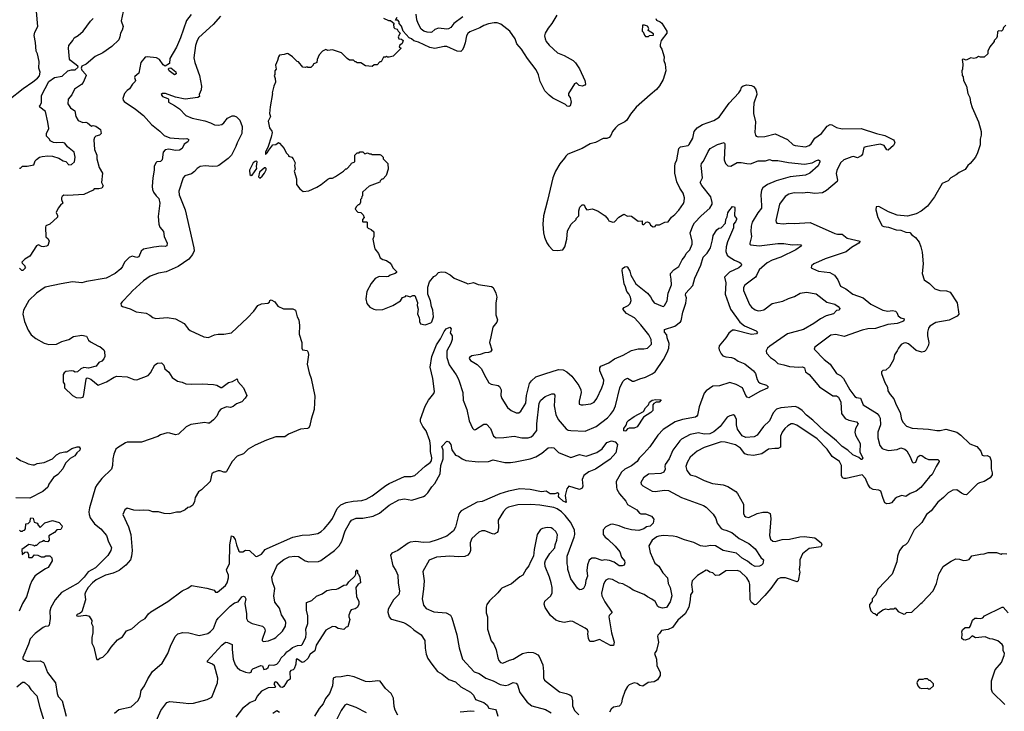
# Model space of a CAD drawing. Extents: x 1863118 to 1989590, y 394482 to 532474.
# Tile 35 of 215: x 1882567 to 1892978, y 453576 to 460887. Entities that reach past the tile are written whole.
import ezdxf

# ---------------------------------------------------------------- set-up
doc = ezdxf.new("R2010")
doc.units = 0

msp = doc.modelspace()

# ---------------------------------------------------------------- linework, layer by layer
at = {"layer": '0CON20XD'}
for points in [[(1882452, 460038), (1882605, 460161), (1882705, 460229), (1882755, 460268), (1882775, 460294), (1882783, 460333), (1882769, 460375), (1882772, 460445), (1882755, 460525), (1882742, 460555), (1882734, 460645), (1882721, 460719), (1882728, 460755), (1882757, 460815), (1882744, 460975)], [(1882565, 459318), (1882575, 459318), (1882595, 459338), (1882645, 459338), (1882715, 459354), (1882732, 459395), (1882745, 459408), (1882775, 459432), (1882805, 459442), (1882865, 459449), (1882915, 459443), (1882982, 459422), (1883025, 459394), (1883056, 459386), (1883085, 459353), (1883115, 459357), (1883145, 459384), (1883153, 459435), (1883144, 459485), (1883074, 459544), (1883045, 459580), (1883015, 459590), (1882955, 459584), (1882925, 459588), (1882890, 459605), (1882881, 459625), (1882849, 459655), (1882849, 459685), (1882874, 459736), (1882866, 459805), (1882840, 459915), (1882781, 459961), (1882778, 459975), (1882785, 459980), (1882798, 460012), (1882798, 460085), (1882875, 460233), (1882935, 460275), (1883015, 460289), (1883075, 460345), (1883115, 460356), (1883155, 460357), (1883184, 460385), (1883183, 460395), (1883105, 460454), (1883095, 460471), (1883084, 460586), (1883087, 460613), (1883129, 460665), (1883142, 460695), (1883185, 460718), (1883238, 460765), (1883315, 460872), (1883345, 460900)], [(1884379, 460941), (1884331, 460879), (1884268, 460695), (1884226, 460595), (1884156, 460475), (1884150, 460425), (1884105, 460396), (1884085, 460411), (1884046, 460466), (1884015, 460485), (1883915, 460495), (1883895, 460490), (1883849, 460435), (1883825, 460321), (1883783, 460285), (1883780, 460275), (1883792, 460245), (1883788, 460235), (1883760, 460205), (1883729, 460155), (1883702, 460138), (1883674, 460105), (1883657, 460055), (1883660, 460035), (1883671, 460021), (1883792, 459942), (1883876, 459875), (1883959, 459779), (1884049, 459709), (1884095, 459663), (1884155, 459639), (1884295, 459628), (1884335, 459630), (1884349, 459625), (1884354, 459615), (1884346, 459595), (1884305, 459571), (1884286, 459524), (1884255, 459506), (1884215, 459503), (1884145, 459519), (1884105, 459510), (1884084, 459485), (1884074, 459405), (1884055, 459389), (1884016, 459384), (1884005, 459372), (1883988, 459335), (1883989, 459295), (1883974, 459216), (1883968, 459125), (1883971, 459091), (1883982, 459062), (1884011, 459025), (1884039, 458995), (1884048, 458948), (1884032, 458805), (1884039, 458725), (1884049, 458695), (1884089, 458649), (1884096, 458596), (1884126, 458525), (1884122, 458495), (1884105, 458489), (1884065, 458491), (1883985, 458482), (1883875, 458460), (1883852, 458438), (1883825, 458381), (1883805, 458372), (1883755, 458386), (1883725, 458374), (1883675, 458325), (1883655, 458277), (1883635, 458254), (1883575, 458204), (1883482, 458155), (1883275, 458119), (1883225, 458104), (1883125, 458115), (1883005, 458095), (1882835, 458058), (1882743, 457997), (1882663, 457917), (1882608, 457815), (1882600, 457775), (1882618, 457695), (1882656, 457606), (1882689, 457555), (1882736, 457515), (1882825, 457466), (1882875, 457452), (1882955, 457458), (1883013, 457485), (1883085, 457505), (1883135, 457538), (1883225, 457550), (1883275, 457542), (1883295, 457500), (1883315, 457480), (1883400, 457435), (1883415, 457432), (1883456, 457396), (1883465, 457380), (1883466, 457325), (1883458, 457302), (1883435, 457278), (1883405, 457262)], [(1883662, 460975), (1883640, 460875), (1883660, 460815), (1883650, 460775), (1883634, 460746), (1883627, 460705), (1883614, 460675), (1883541, 460605), (1883447, 460535), (1883365, 460497), (1883268, 460415), (1883224, 460396), (1883217, 460375), (1883223, 460353), (1883265, 460309), (1883270, 460295), (1883238, 460222), (1883219, 460201), (1883146, 460154), (1883119, 460091), (1883080, 460045), (1883077, 459997), (1883104, 459955), (1883149, 459925), (1883159, 459865), (1883185, 459822), (1883235, 459801), (1883265, 459803), (1883285, 459797), (1883325, 459760), (1883345, 459769), (1883372, 459762), (1883421, 459725), (1883427, 459685), (1883422, 459675), (1883410, 459665), (1883373, 459657), (1883359, 459641), (1883350, 459615), (1883359, 459515), (1883384, 459455), (1883384, 459415), (1883406, 459325), (1883444, 459265), (1883433, 459165), (1883448, 459132), (1883434, 459106), (1883405, 459097), (1883355, 459097), (1883344, 459086), (1883245, 459040), (1883075, 459028), (1883035, 459032), (1883015, 459018), (1883010, 459005), (1883010, 458985), (1883022, 458948), (1883000, 458925)], [(1884689, 460925), (1884614, 460835), (1884462, 460698), (1884442, 460665), (1884427, 460615), (1884408, 460485), (1884419, 460435), (1884468, 460295), (1884489, 460185), (1884486, 460144), (1884463, 460095), (1884467, 460075), (1884450, 460065), (1884315, 460047), (1884215, 460069), (1884108, 460105), (1884076, 460106), (1884062, 460095), (1884077, 460075), (1884134, 460054), (1884142, 460045), (1884140, 460015), (1884205, 459981), (1884256, 459946), (1884325, 459874), (1884392, 459845), (1884525, 459816), (1884585, 459797), (1884625, 459776), (1884665, 459771), (1884705, 459778), (1884726, 459795), (1884765, 459847), (1884815, 459872), (1884835, 459871), (1884861, 459861), (1884896, 459825), (1884919, 459759), (1884915, 459685), (1884866, 459585), (1884854, 459545), (1884805, 459455), (1884771, 459419), (1884674, 459345), (1884655, 459338), (1884605, 459334), (1884529, 459341), (1884475, 459334), (1884445, 459315), (1884415, 459281), (1884383, 459257), (1884313, 459235), (1884297, 459215), (1884248, 459075), (1884253, 459035), (1884317, 458877), (1884409, 458475), (1884410, 458445), (1884395, 458406), (1884354, 458356), (1884243, 458277), (1884115, 458220), (1884035, 458208), (1883945, 458176), (1883876, 458125), (1883759, 458021), (1883733, 457987), (1883649, 457905), (1883637, 457885), (1883640, 457865), (1883655, 457854), (1883735, 457831), (1883800, 457800), (1883904, 457784), (1883943, 457763), (1883975, 457737), (1884005, 457729), (1884125, 457738), (1884215, 457726), (1884306, 457676), (1884349, 457619), (1884371, 457601), (1884515, 457534), (1884564, 457526), (1884625, 457556), (1884665, 457564), (1884725, 457564), (1884805, 457578), (1884974, 457736), (1885043, 457807), (1885086, 457864), (1885125, 457883), (1885191, 457889), (1885209, 457901), (1885213, 457917), (1885225, 457927), (1885263, 457903), (1885295, 457860), (1885355, 457831), (1885455, 457830), (1885482, 457815), (1885502, 457745), (1885518, 457715), (1885526, 457654), (1885521, 457561), (1885549, 457475), (1885550, 457415), (1885557, 457397), (1885605, 457388), (1885618, 457368), (1885621, 457345), (1885606, 457246), (1885626, 457155), (1885650, 457095), (1885687, 456907), (1885681, 456765), (1885649, 456665), (1885635, 456598), (1885625, 456573), (1885610, 456565), (1885535, 456559), (1885408, 456505), (1885372, 456478), (1885274, 456476), (1885178, 456442), (1885055, 456390), (1884982, 456345), (1884935, 456298), (1884865, 456272), (1884815, 456218), (1884755, 456110), (1884745, 456103), (1884725, 456103), (1884685, 456117), (1884665, 456117), (1884615, 456100), (1884600, 456085), (1884580, 456005), (1884488, 455915), (1884458, 455895), (1884422, 455835), (1884417, 455795), (1884396, 455754), (1884367, 455733), (1884345, 455730), (1884316, 455704), (1884265, 455682), (1884225, 455682), (1884155, 455663), (1884095, 455668), (1884033, 455683), (1883975, 455683), (1883935, 455697), (1883875, 455703), (1883835, 455697), (1883775, 455703), (1883705, 455722), (1883678, 455705), (1883658, 455655), (1883717, 455527), (1883743, 455445), (1883756, 455275), (1883750, 455215), (1883737, 455175), (1883690, 455120), (1883617, 455063), (1883555, 455036), (1883475, 455016), (1883375, 454967), (1883335, 454933), (1883290, 454885), (1883261, 454835), (1883257, 454815), (1883262, 454755), (1883223, 454627), (1883207, 454613), (1883168, 454595), (1883172, 454585), (1883185, 454582), (1883265, 454591), (1883300, 454580), (1883328, 454535), (1883326, 454505), (1883340, 454475), (1883339, 454449), (1883342, 454405), (1883328, 454355), (1883328, 454295), (1883351, 454255), (1883374, 454144), (1883384, 454124), (1883395, 454122), (1883413, 454137), (1883445, 454148), (1883500, 454200), (1883533, 454255), (1883600, 454330), (1883655, 454363), (1883695, 454427), (1883754, 454446), (1883843, 454527), (1883895, 454555), (1883930, 454605), (1883955, 454628), (1884135, 454736), (1884285, 454848), (1884345, 454876), (1884385, 454904), (1884545, 454878), (1884622, 454855), (1884636, 454836), (1884657, 454835), (1884744, 454905), (1884761, 454935), (1884774, 454985), (1884774, 455014), (1884756, 455056), (1884754, 455075), (1884785, 455135), (1884790, 455335), (1884805, 455430), (1884825, 455422), (1884845, 455392), (1884859, 455335), (1884885, 455270), (1884895, 455260), (1884925, 455260), (1884955, 455278), (1884997, 455277), (1885060, 455215), (1885073, 455213), (1885122, 455235), (1885164, 455286), (1885182, 455298), (1885455, 455416), (1885555, 455438), (1885635, 455441), (1885718, 455455), (1885755, 455477), (1885785, 455504), (1885846, 455574), (1885874, 455615), (1885925, 455721), (1885962, 455758), (1886018, 455782), (1886092, 455798), (1886185, 455804), (1886232, 455818), (1886295, 455853), (1886437, 455963), (1886475, 455985), (1886635, 456059), (1886705, 456056), (1886745, 456070), (1886855, 456168), (1886907, 456205), (1886920, 456225), (1886926, 456255), (1886912, 456322), (1886912, 456382), (1886904, 456435), (1886865, 456542), (1886831, 456585), (1886805, 456635), (1886805, 456665), (1886855, 456801), (1886891, 456865), (1886946, 456934), (1886954, 456955), (1886936, 457095), (1886907, 457215), (1886923, 457325), (1886975, 457451), (1887018, 457512), (1887055, 457592), (1887075, 457617), (1887115, 457637), (1887129, 457619), (1887120, 457575), (1887139, 457545), (1887140, 457505), (1887126, 457465), (1887083, 457387), (1887084, 457315), (1887108, 457238), (1887182, 457132), (1887204, 457095), (1887214, 457065), (1887251, 456945), (1887256, 456865), (1887294, 456765), (1887321, 456645), (1887355, 456567), (1887372, 456552), (1887385, 456554), (1887475, 456610), (1887502, 456612), (1887546, 456565), (1887576, 456485), (1887605, 456467), (1887685, 456469), (1887795, 456485), (1887877, 456467), (1887945, 456467), (1887974, 456476), (1887997, 456493), (1888035, 456545), (1888036, 456615), (1888058, 456832), (1888076, 456865), (1888124, 456905), (1888195, 456932), (1888215, 456930), (1888225, 456918), (1888220, 456805), (1888235, 456713), (1888261, 456661), (1888345, 456560), (1888365, 456548), (1888395, 456543), (1888545, 456536), (1888662, 456585), (1888782, 456678), (1888815, 456712), (1888845, 456755), (1888866, 456805), (1888913, 456995), (1888945, 457063), (1888965, 457084), (1888995, 457096), (1889045, 457064), (1889065, 457064), (1889125, 457091), (1889185, 457107), (1889255, 457142), (1889286, 457165), (1889374, 457295), (1889413, 457367), (1889432, 457415), (1889435, 457465), (1889412, 457525), (1889408, 457555), (1889386, 457585), (1889385, 457610), (1889493, 457647), (1889555, 457693), (1889562, 457705), (1889579, 457795), (1889610, 457890), (1889616, 457945), (1889608, 457975), (1889609, 457995), (1889684, 458076), (1889706, 458155), (1889769, 458291), (1889794, 458375), (1889835, 458419), (1889870, 458475), (1889891, 458559), (1889899, 458605), (1889937, 458665), (1889958, 458682), (1889985, 458685), (1890030, 458735), (1890033, 458775), (1890048, 458802), (1890056, 458845), (1890065, 458862), (1890105, 458912), (1890125, 458908), (1890129, 458899), (1890124, 458815), (1890146, 458785), (1890146, 458775), (1890135, 458749), (1890114, 458726), (1890115, 458685), (1890051, 458539), (1890037, 458485), (1890034, 458435), (1890049, 458399), (1890069, 458379), (1890124, 458344), (1890176, 458325), (1890193, 458313), (1890200, 458295), (1890196, 458285), (1890170, 458265), (1890071, 458219), (1890018, 458165), (1890032, 458105), (1890027, 457985), (1890062, 457888)], [(1886414, 460904), (1886465, 460878), (1886487, 460877), (1886528, 460848), (1886520, 460835), (1886523, 460803), (1886535, 460792), (1886558, 460788), (1886570, 460765), (1886590, 460745), (1886568, 460705), (1886575, 460683), (1886605, 460680), (1886620, 460665), (1886610, 460635), (1886582, 460615), (1886580, 460595), (1886600, 460585), (1886558, 460542), (1886515, 460500), (1886475, 460490), (1886455, 460490), (1886445, 460500), (1886435, 460490), (1886415, 460490), (1886388, 460442), (1886375, 460440), (1886345, 460410), (1886315, 460410), (1886295, 460392), (1886225, 460400), (1886175, 460430), (1886135, 460430), (1886125, 460440), (1886115, 460440), (1886095, 460460), (1886055, 460460), (1886030, 460475), (1885970, 460535), (1885875, 460568), (1885825, 460562), (1885805, 460570), (1885770, 460555), (1885734, 460516), (1885712, 460465), (1885708, 460435), (1885670, 460415), (1885670, 460405), (1885645, 460380), (1885615, 460380), (1885605, 460388), (1885585, 460380), (1885560, 460385), (1885515, 460440), (1885500, 460445), (1885450, 460495), (1885407, 460527), (1885395, 460530), (1885362, 460518), (1885315, 460512), (1885302, 460495), (1885292, 460455), (1885270, 460405), (1885278, 460365), (1885263, 460345), (1885263, 460307), (1885258, 460295), (1885268, 460265), (1885270, 460225), (1885253, 460185), (1885238, 460115), (1885240, 460105), (1885214, 459966), (1885207, 459895), (1885218, 459865), (1885194, 459815), (1885210, 459745), (1885232, 459708), (1885236, 459695), (1885226, 459645), (1885194, 459545), (1885167, 459485), (1885165, 459460), (1885185, 459478), (1885202, 459508), (1885245, 459563), (1885275, 459568), (1885305, 459587), (1885315, 459582), (1885364, 459524), (1885385, 459480), (1885410, 459455), (1885410, 459445), (1885445, 459432), (1885460, 459415), (1885478, 459375), (1885472, 459345), (1885478, 459305), (1885470, 459285), (1885493, 459203), (1885494, 459144), (1885530, 459100), (1885565, 459072), (1885625, 459078), (1885710, 459115), (1885756, 459144), (1885825, 459202), (1885845, 459212), (1885875, 459213), (1885905, 459228), (1885990, 459285), (1886015, 459310), (1886025, 459310), (1886070, 459355), (1886075, 459370), (1886110, 459385), (1886110, 459455), (1886135, 459480), (1886155, 459480), (1886165, 459490), (1886195, 459490), (1886215, 459470), (1886245, 459480), (1886265, 459470), (1886285, 459470), (1886295, 459460), (1886375, 459460), (1886390, 459455), (1886410, 459435), (1886410, 459415), (1886460, 459365), (1886462, 459305), (1886442, 459238), (1886405, 459200), (1886395, 459200), (1886380, 459185), (1886375, 459170), (1886263, 459127), (1886232, 459098)], [(1888246, 460935), (1888195, 460846), (1888154, 460796), (1888124, 460746), (1888116, 460715), (1888122, 460685), (1888135, 460656), (1888165, 460616), (1888255, 460535), (1888325, 460507), (1888420, 460455), (1888445, 460432), (1888487, 460367), (1888544, 460245), (1888547, 460225), (1888550, 460205), (1888542, 460195), (1888515, 460183), (1888482, 460192), (1888455, 460218), (1888432, 460208), (1888369, 460105), (1888371, 460085), (1888386, 460065), (1888397, 460015), (1888388, 459975), (1888375, 459968), (1888355, 459972), (1888339, 459989), (1888205, 460058), (1888165, 460089), (1888119, 460135), (1888072, 460232), (1888051, 460305), (1888029, 460355), (1887935, 460476), (1887872, 460575), (1887823, 460633), (1887805, 460685), (1887748, 460765), (1887655, 460839), (1887615, 460855), (1887585, 460855), (1887525, 460842), (1887475, 460825), (1887431, 460799), (1887325, 460758), (1887305, 460742), (1887291, 460715), (1887278, 460642), (1887260, 460590), (1887247, 460563), (1887230, 460550), (1887193, 460553), (1887085, 460603), (1887055, 460604), (1886957, 460583), (1886902, 460592), (1886785, 460649), (1886735, 460663), (1886708, 460685), (1886684, 460694), (1886620, 460765), (1886605, 460820), (1886580, 460845), (1886580, 460865), (1886565, 460880), (1886542, 460882), (1886558, 460915)], [(1887252, 460918), (1887156, 460845), (1887125, 460805), (1887101, 460789), (1887085, 460785), (1886995, 460797), (1886956, 460784), (1886926, 460755), (1886915, 460753), (1886875, 460754), (1886841, 460765), (1886813, 460787), (1886779, 460845), (1886766, 460885), (1886759, 460945)], [(1889295, 460900), (1889302, 460882), (1889340, 460865), (1889355, 460850), (1889410, 460765), (1889410, 460745), (1889350, 460665), (1889338, 460625), (1889338, 460605), (1889358, 460575), (1889382, 460495), (1889378, 460455), (1889392, 460415), (1889400, 460345), (1889370, 460255), (1889331, 460189), (1889300, 460150), (1889235, 460093), (1889085, 459963), (1889025, 459888), (1888986, 459824), (1888964, 459806), (1888895, 459772), (1888868, 459745), (1888834, 459706), (1888816, 459664), (1888799, 459641), (1888775, 459632), (1888735, 459630), (1888655, 459589), (1888598, 459575), (1888515, 459526), (1888364, 459466), (1888340, 459445), (1888328, 459422), (1888278, 459362), (1888231, 459285), (1888204, 459216), (1888149, 458975), (1888104, 458815), (1888099, 458725), (1888104, 458634), (1888116, 458586)], [(1889215, 460710), (1889225, 460720), (1889268, 460722), (1889268, 460738), (1889212, 460772), (1889220, 460795), (1889205, 460820), (1889175, 460830), (1889152, 460828), (1889150, 460765), (1889158, 460758), (1889172, 460722), (1889185, 460710), (1889215, 460710)], [(1892995, 460830), (1892970, 460805), (1892962, 460778), (1892950, 460765), (1892915, 460768), (1892905, 460760), (1892902, 460708), (1892895, 460690), (1892870, 460665), (1892870, 460655), (1892825, 460600), (1892802, 460555), (1892802, 460525), (1892765, 460490), (1892725, 460490), (1892705, 460498), (1892685, 460482), (1892655, 460478), (1892625, 460482), (1892575, 460458), (1892545, 460468), (1892532, 460465), (1892539, 460415), (1892537, 460365), (1892530, 460345), (1892532, 460295), (1892542, 460282), (1892548, 460245), (1892578, 460185), (1892594, 460105), (1892613, 460065), (1892620, 460015), (1892638, 459958), (1892706, 459806), (1892732, 459705), (1892732, 459665), (1892722, 459625), (1892723, 459565), (1892695, 459478), (1892675, 459433), (1892618, 459365), (1892593, 459345), (1892565, 459303), (1892499, 459271), (1892470, 459245), (1892412, 459215), (1892385, 459182), (1892320, 459155), (1892241, 459015), (1892166, 458915), (1892098, 458862), (1892045, 458836), (1891955, 458811), (1891845, 458822), (1891752, 458855), (1891652, 458912), (1891623, 458907), (1891620, 458875), (1891640, 458795), (1891685, 458707), (1891705, 458699), (1891755, 458693), (1891835, 458664), (1891885, 458660), (1891935, 458640), (1891978, 458638), (1892001, 458611), (1892040, 458585), (1892077, 458535), (1892096, 458485), (1892109, 458429), (1892120, 458305), (1892110, 458205), (1892131, 458135), (1892188, 458098), (1892245, 458042), (1892296, 458024), (1892365, 458021), (1892406, 458005), (1892480, 457895), (1892496, 457775), (1892479, 457751), (1892395, 457712), (1892255, 457686), (1892192, 457648), (1892176, 457625), (1892166, 457584), (1892166, 457545), (1892180, 457475), (1892178, 457445), (1892151, 457395), (1892135, 457379), (1892105, 457372), (1892045, 457391), (1891965, 457461), (1891935, 457470), (1891915, 457468), (1891887, 457453), (1891858, 457415), (1891844, 457386), (1891818, 457345), (1891805, 457290), (1891763, 457217), (1891727, 457183), (1891692, 457178), (1891680, 457165), (1891680, 457145), (1891715, 457050), (1891742, 457002), (1891748, 456965), (1891771, 456925), (1891810, 456880), (1891835, 456815), (1891876, 456736), (1891892, 456662), (1891907, 456627), (1891945, 456589), (1892005, 456567), (1892175, 456559), (1892266, 456544), (1892300, 456545), (1892358, 456558), (1892477, 456527), (1892520, 456495), (1892615, 456402), (1892686, 456375), (1892730, 456325), (1892745, 456282), (1892765, 456277), (1892795, 456281), (1892826, 456266), (1892838, 456225), (1892840, 456140), (1892850, 456095), (1892850, 456075), (1892827, 456045), (1892765, 456006), (1892715, 455992), (1892695, 455980), (1892578, 455865), (1892555, 455866), (1892525, 455881), (1892475, 455918), (1892435, 455914), (1892384, 455886), (1892334, 455835), (1892274, 455785), (1892205, 455695), (1892154, 455655), (1892105, 455572), (1892026, 455494), (1891959, 455361), (1891934, 455336), (1891905, 455322), (1891868, 455275), (1891848, 455215), (1891840, 455155), (1891793, 455025), (1891640, 454865), (1891618, 454805), (1891580, 454765), (1891580, 454735), (1891575, 454730), (1891552, 454705), (1891552, 454685), (1891568, 454638), (1891592, 454612), (1891608, 454608), (1891635, 454590), (1891642, 454608), (1891695, 454648), (1891725, 454658), (1891755, 454652), (1891775, 454660), (1891815, 454660), (1891825, 454670), (1891855, 454630), (1891915, 454602), (1891930, 454605), (1891945, 454620), (1892000, 454625), (1892086, 454704), (1892094, 454716), (1892110, 454725), (1892225, 454850), (1892260, 454925), (1892284, 455025), (1892333, 455105), (1892355, 455123), (1892415, 455163), (1892465, 455187), (1892505, 455183), (1892545, 455170), (1892578, 455172), (1892605, 455182), (1892635, 455218), (1892725, 455238), (1892765, 455240), (1892807, 455253), (1892895, 455253), (1892945, 455238), (1892955, 455242), (1893005, 455240)], [(1884205, 460304), (1884148, 460345), (1884139, 460365), (1884145, 460374), (1884165, 460379), (1884218, 460335), (1884223, 460315), (1884205, 460304)], [(1888116, 458586), (1888139, 458529), (1888162, 458495), (1888205, 458452), (1888255, 458448), (1888310, 458455), (1888332, 458485), (1888353, 458565), (1888360, 458655), (1888398, 458725), (1888450, 458775), (1888450, 458785), (1888480, 458815), (1888480, 458865), (1888490, 458905), (1888515, 458930), (1888535, 458930), (1888548, 458895), (1888565, 458877), (1888625, 458887), (1888684, 458864), (1888758, 458815), (1888790, 458775), (1888795, 458760), (1888838, 458748), (1888855, 458750), (1888902, 458798), (1888955, 458830), (1888995, 458808), (1889015, 458812), (1889035, 458808), (1889105, 458758), (1889150, 458760), (1889150, 458725), (1889155, 458720), (1889168, 458722), (1889192, 458748), (1889205, 458750), (1889225, 458738), (1889238, 458715), (1889265, 458698), (1889285, 458700), (1889295, 458718), (1889332, 458718), (1889390, 458745), (1889425, 458750), (1889460, 458800), (1889494, 458826), (1889535, 458872), (1889586, 458944), (1889593, 458965), (1889597, 459005), (1889582, 459052), (1889546, 459106), (1889516, 459174), (1889494, 459264), (1889494, 459335), (1889499, 459365), (1889516, 459404), (1889536, 459524), (1889555, 459544), (1889635, 459558), (1889645, 459566), (1889685, 459634), (1889699, 459705), (1889729, 459745), (1889785, 459779), (1889908, 459822), (1889962, 459858), (1890069, 460005), (1890171, 460115), (1890192, 460145), (1890199, 460175), (1890215, 460186), (1890255, 460198), (1890305, 460190), (1890325, 460181), (1890346, 460155), (1890358, 460125), (1890360, 460095), (1890331, 460005), (1890325, 459945), (1890325, 459895), (1890348, 459808), (1890341, 459695), (1890346, 459666), (1890353, 459655), (1890377, 459647), (1890445, 459651), (1890555, 459681), (1890685, 459621), (1890745, 459565), (1890765, 459556), (1890875, 459544), (1890914, 459556), (1890934, 459575), (1890975, 459633), (1891045, 459685), (1891105, 459761), (1891135, 459778), (1891155, 459774), (1891205, 459747), (1891263, 459733), (1891465, 459736), (1891628, 459682), (1891715, 459662), (1891805, 459616), (1891814, 459605), (1891820, 459585), (1891805, 459557), (1891751, 459509), (1891735, 459512), (1891706, 459556), (1891665, 459572), (1891515, 459543), (1891494, 459535), (1891478, 459465), (1891465, 459448), (1891425, 459428), (1891385, 459439), (1891365, 459438), (1891282, 459405), (1891247, 459375), (1891206, 459294), (1891200, 459260), (1891215, 459190), (1891212, 459175), (1891098, 459082), (1891055, 459055), (1890975, 459049), (1890901, 459059), (1890845, 459052), (1890755, 459056), (1890699, 459041), (1890661, 459019), (1890601, 458935), (1890561, 458765), (1890564, 458745), (1890574, 458734), (1890645, 458729), (1890696, 458736), (1890755, 458732), (1890925, 458742), (1891185, 458627), (1891215, 458619), (1891265, 458619), (1891316, 458576), (1891453, 458545), (1891441, 458525), (1891362, 458478), (1891305, 458434), (1891085, 458360), (1891012, 458328), (1890965, 458307), (1890941, 458285), (1890937, 458265), (1890950, 458255), (1891015, 458228), (1891134, 458214), (1891181, 458185), (1891216, 458136), (1891245, 458071), (1891302, 458042), (1891377, 457985), (1891484, 457945), (1891565, 457879), (1891692, 457815), (1891745, 457805), (1891795, 457811), (1891826, 457805), (1891841, 457791), (1891857, 457755), (1891885, 457736), (1891920, 457725), (1891916, 457705), (1891905, 457696), (1891846, 457675), (1891746, 457664), (1891615, 457622), (1891535, 457620), (1891474, 457604), (1891285, 457539), (1891198, 457558), (1891145, 457552), (1890974, 457426), (1890966, 457405), (1891072, 457295), (1891135, 457245), (1891202, 457145), (1891245, 457124), (1891276, 457095), (1891345, 456975), (1891397, 456905), (1891415, 456892), (1891458, 456885), (1891486, 456816), (1891633, 456723), (1891656, 456695), (1891665, 456675), (1891668, 456605), (1891642, 456525), (1891640, 456465), (1891663, 456385), (1891685, 456355), (1891704, 456345), (1891755, 456334), (1891845, 456343), (1891885, 456359), (1891925, 456348), (1891949, 456329), (1891982, 456265), (1892002, 456212), (1892015, 456203), (1892042, 456208), (1892064, 456266), (1892088, 456282), (1892105, 456280), (1892145, 456252), (1892175, 456239), (1892276, 456236), (1892290, 456225), (1892290, 456215), (1892256, 456164), (1892215, 456078), (1892188, 456055), (1892097, 455943), (1892046, 455904), (1891982, 455878), (1891935, 455847), (1891895, 455856), (1891845, 455840), (1891825, 455826), (1891785, 455781), (1891765, 455771), (1891735, 455769), (1891715, 455779), (1891696, 455824), (1891672, 455902), (1891652, 455912), (1891591, 455921), (1891559, 455939), (1891534, 455975), (1891512, 456035), (1891475, 456076), (1891305, 456037), (1891285, 456037), (1891266, 456045), (1891258, 456068), (1891255, 456175), (1891237, 456215), (1891159, 456269), (1891104, 456345), (1891000, 456455), (1890785, 456602), (1890745, 456614), (1890725, 456613), (1890689, 456595), (1890658, 456565), (1890629, 456525), (1890611, 456485), (1890611, 456369), (1890587, 456353), (1890553, 456353), (1890485, 456347), (1890415, 456297), (1890325, 456280), (1890265, 456285), (1890235, 456299), (1890187, 456357), (1890135, 456391), (1890025, 456420), (1889985, 456424), (1889805, 456365), (1889729, 456325), (1889658, 456262), (1889623, 456205), (1889612, 456165), (1889620, 456120), (1889657, 456077), (1889712, 456062), (1889805, 456015), (1889893, 455983), (1890005, 455968), (1890055, 455952), (1890140, 455900), (1890158, 455878), (1890221, 455765), (1890221, 455665), (1890232, 455642), (1890245, 455631), (1890275, 455626), (1890365, 455667), (1890425, 455682), (1890475, 455682), (1890501, 455665), (1890508, 455615), (1890494, 455435), (1890506, 455396), (1890530, 455375), (1890555, 455370), (1890630, 455390), (1890705, 455396), (1890815, 455421), (1890862, 455422), (1890975, 455410), (1891043, 455355), (1891050, 455335), (1891038, 455315), (1890915, 455296), (1890845, 455239), (1890816, 455175), (1890817, 455123), (1890809, 455075), (1890815, 455045), (1890798, 454955), (1890786, 454944), (1890666, 454986), (1890613, 454987), (1890579, 454971), (1890511, 454875), (1890445, 454799), (1890355, 454706), (1890335, 454701), (1890305, 454724), (1890289, 454755), (1890286, 454915), (1890281, 454945), (1890256, 454985), (1890185, 455053), (1890155, 455064), (1890035, 455062), (1889967, 455013), (1889925, 455010), (1889895, 455038), (1889865, 455048), (1889840, 455065), (1889824, 455066), (1889735, 455012), (1889679, 454955), (1889669, 454915), (1889681, 454839), (1889659, 454805), (1889655, 454755), (1889642, 454678), (1889604, 454606), (1889525, 454539), (1889468, 454462), (1889425, 454440), (1889352, 454428), (1889333, 454397), (1889315, 454380), (1889310, 454365), (1889322, 454305), (1889302, 454218), (1889278, 454185), (1889299, 454125), (1889305, 454060), (1889340, 453985), (1889339, 453955), (1889312, 453908), (1889274, 453886), (1889211, 453879), (1889155, 453842), (1889125, 453848), (1889095, 453870), (1889065, 453878), (1889012, 453855), (1888995, 453838), (1888970, 453795), (1888936, 453705), (1888932, 453665), (1888921, 453645), (1888905, 453630), (1888845, 453621), (1888821, 453599), (1888803, 453567)], [(1886232, 459098), (1886190, 459065), (1886190, 459025), (1886183, 459017), (1886180, 458995), (1886170, 458985), (1886170, 458955), (1886155, 458930), (1886145, 458930), (1886125, 458910), (1886113, 458883), (1886143, 458853), (1886175, 458850), (1886200, 458825), (1886210, 458795), (1886190, 458775), (1886190, 458755), (1886195, 458750), (1886235, 458750), (1886240, 458745), (1886240, 458695), (1886253, 458683), (1886285, 458670), (1886310, 458645), (1886310, 458595), (1886302, 458565), (1886318, 458478), (1886322, 458465), (1886362, 458415), (1886379, 458369), (1886405, 458352), (1886445, 458342), (1886480, 458315), (1886500, 458295), (1886512, 458262), (1886550, 458225), (1886550, 458215), (1886537, 458203), (1886485, 458187), (1886465, 458172), (1886445, 458168), (1886367, 458173), (1886325, 458152), (1886282, 458098), (1886239, 458015), (1886228, 457935), (1886239, 457885), (1886268, 457848), (1886312, 457825), (1886335, 457819), (1886405, 457822), (1886514, 457866), (1886592, 457915), (1886615, 457950), (1886645, 457960), (1886655, 457970), (1886695, 457958), (1886725, 457970), (1886745, 457970), (1886773, 457897), (1886770, 457865), (1886780, 457825), (1886773, 457777), (1886792, 457735), (1886793, 457713), (1886793, 457695), (1886805, 457672), (1886855, 457660), (1886915, 457683), (1886925, 457693), (1886942, 457745), (1886936, 457815), (1886922, 457855), (1886912, 457915), (1886881, 457985), (1886882, 458058), (1886899, 458115), (1886945, 458173), (1886966, 458184), (1886996, 458214), (1887025, 458221), (1887065, 458218), (1887119, 458189), (1887162, 458155), (1887290, 458100), (1887305, 458096), (1887365, 458108), (1887415, 458088), (1887555, 458067), (1887574, 458055), (1887603, 457995), (1887612, 457955), (1887602, 457895), (1887600, 457765), (1887618, 457715), (1887611, 457689), (1887570, 457635), (1887547, 457533), (1887536, 457475), (1887558, 457395), (1887546, 457375), (1887523, 457367), (1887485, 457364), (1887435, 457348), (1887346, 457334), (1887323, 457315), (1887320, 457305), (1887333, 457285), (1887405, 457242), (1887451, 457195), (1887477, 457135), (1887527, 457047), (1887553, 457033), (1887625, 457020), (1887640, 457010), (1887658, 456975), (1887654, 456915), (1887665, 456882), (1887725, 456787), (1887762, 456755), (1887815, 456730), (1887845, 456730), (1887865, 456747), (1887917, 456833), (1887925, 456915), (1887959, 457041), (1887980, 457070), (1888025, 457113), (1888118, 457142), (1888265, 457188), (1888315, 457184), (1888352, 457165), (1888405, 457120), (1888479, 457019), (1888501, 456975), (1888504, 456944), (1888484, 456855), (1888484, 456824), (1888504, 456814), (1888524, 456814), (1888605, 456826), (1888642, 456845), (1888669, 456881), (1888724, 456995), (1888740, 457045), (1888742, 457075), (1888700, 457175), (1888701, 457205), (1888711, 457225), (1888795, 457258), (1888855, 457301), (1888948, 457342), (1889035, 457390), (1889105, 457408), (1889165, 457409), (1889205, 457416), (1889246, 457455), (1889244, 457505), (1889221, 457555), (1889135, 457662), (1889066, 457736), (1888982, 457782), (1888946, 457825), (1888958, 457845), (1888999, 457865), (1889023, 457885), (1889033, 457917), (1889026, 457955), (1889008, 457988), (1888985, 458015), (1888974, 458064), (1888958, 458095), (1888938, 458235), (1888942, 458255), (1888965, 458274), (1888985, 458276), (1888995, 458270), (1889017, 458227), (1889028, 458185), (1889083, 458093), (1889205, 457995), (1889238, 457958), (1889257, 457917), (1889275, 457895), (1889362, 457858), (1889375, 457856), (1889385, 457864), (1889413, 457915), (1889422, 457995), (1889459, 458085), (1889457, 458145), (1889447, 458185), (1889449, 458205), (1889485, 458243), (1889535, 458279), (1889571, 458349), (1889601, 458385), (1889614, 458416), (1889652, 458455), (1889679, 458515), (1889679, 458545), (1889656, 458635), (1889689, 458715), (1889702, 458738), (1889774, 458815), (1889865, 458894), (1889889, 458935), (1889890, 458955), (1889875, 459015), (1889778, 459135), (1889761, 459165), (1889785, 459215), (1889771, 459345), (1889776, 459365), (1889798, 459392), (1889845, 459493), (1889869, 459525), (1889945, 459568), (1890015, 459587), (1890024, 459574), (1890024, 459555), (1890016, 459406), (1890031, 459365), (1890055, 459341), (1890085, 459339), (1890155, 459377), (1890195, 459378), (1890255, 459365), (1890295, 459363), (1890375, 459393), (1890454, 459396), (1890495, 459410), (1890525, 459398), (1890585, 459399), (1890695, 459377), (1890865, 459360), (1890945, 459374), (1890991, 459399), (1891015, 459404), (1891026, 459396), (1891028, 459385), (1891008, 459342), (1890923, 459263), (1890877, 459243), (1890715, 459227), (1890565, 459182), (1890475, 459145), (1890425, 459109), (1890409, 459085), (1890402, 459035), (1890412, 458922), (1890409, 458895), (1890371, 458845), (1890313, 458745), (1890300, 458705), (1890298, 458648), (1890306, 458595), (1890286, 458525), (1890287, 458515), (1890298, 458505), (1890385, 458497), (1890585, 458520), (1890645, 458520), (1890735, 458505), (1890795, 458511), (1890828, 458505), (1890832, 458495), (1890775, 458453), (1890615, 458375), (1890525, 458343), (1890470, 458315), (1890385, 458241), (1890359, 458181), (1890346, 458165), (1890235, 458080), (1890222, 458055), (1890219, 458025), (1890282, 457875), (1890305, 457846), (1890345, 457818), (1890375, 457809), (1890405, 457811), (1890435, 457821), (1890525, 457886), (1890635, 457911), (1890695, 457940), (1890760, 457960), (1890818, 457995), (1890885, 458008), (1890987, 457987), (1891101, 457901), (1891185, 457878), (1891221, 457855), (1891240, 457835), (1891233, 457817), (1891205, 457812), (1891172, 457778), (1891095, 457757), (1891035, 457725), (1890965, 457674), (1890855, 457610), (1890685, 457565), (1890500, 457435), (1890475, 457414), (1890460, 457385), (1890465, 457363), (1890506, 457315), (1890547, 457287), (1890585, 457251), (1890645, 457239), (1890705, 457219), (1890805, 457212), (1890845, 457218), (1890865, 457206), (1890877, 457165), (1890916, 457135), (1891024, 457005), (1891165, 456910), (1891205, 456909), (1891225, 456895), (1891249, 456845), (1891256, 456725), (1891295, 456671), (1891333, 456653), (1891415, 456637), (1891434, 456615), (1891404, 456565), (1891396, 456525), (1891403, 456495), (1891453, 456405), (1891451, 456315), (1891482, 456255), (1891475, 456238), (1891465, 456238), (1891438, 456258), (1891375, 456286), (1891322, 456335), (1891262, 456375), (1891204, 456434), (1891123, 456503), (1891079, 456535), (1890955, 456652), (1890886, 456705), (1890841, 456755), (1890795, 456788), (1890765, 456796), (1890615, 456785), (1890569, 456771), (1890535, 456730), (1890496, 456645), (1890430, 456585), (1890365, 456496), (1890333, 456477), (1890245, 456469), (1890205, 456488), (1890157, 456557), (1890147, 456603), (1890145, 456660), (1890129, 456699), (1890115, 456710), (1890075, 456700), (1890046, 456685), (1889973, 456585), (1889905, 456530), (1889865, 456509), (1889805, 456505), (1889745, 456518), (1889655, 456503), (1889565, 456451), (1889547, 456435), (1889473, 456335), (1889435, 456244), (1889392, 456185), (1889388, 456165), (1889393, 456135), (1889377, 456105), (1889345, 456088), (1889215, 456084), (1889163, 456045), (1889136, 455995), (1889139, 455975), (1889155, 455960), (1889255, 455901), (1889285, 455899), (1889385, 455912), (1889428, 455908), (1889565, 455835), (1889798, 455752), (1889825, 455734), (1889900, 455660), (1889928, 455615), (1889943, 455565), (1889985, 455509), (1890005, 455496), (1890035, 455491), (1890096, 455466), (1890174, 455404), (1890275, 455348), (1890345, 455292), (1890405, 455202), (1890432, 455175), (1890423, 455135), (1890410, 455120), (1890390, 455110), (1890345, 455108), (1890305, 455126), (1890262, 455162), (1890205, 455196), (1890145, 455247), (1890005, 455276), (1889925, 455325), (1889875, 455330), (1889815, 455319), (1889765, 455323), (1889695, 455360), (1889597, 455387), (1889515, 455420), (1889475, 455428), (1889375, 455434), (1889325, 455428), (1889305, 455421), (1889254, 455386), (1889221, 455325), (1889233, 455255), (1889283, 455143), (1889325, 455110), (1889369, 455039), (1889417, 454985), (1889424, 454925), (1889444, 454885), (1889462, 454795), (1889446, 454734), (1889405, 454674), (1889365, 454666), (1889325, 454675), (1889313, 454685), (1889285, 454735), (1889252, 454762), (1889204, 454784), (1889171, 454811), (1889055, 454855), (1889016, 454885), (1888943, 454923), (1888905, 454930), (1888835, 454968), (1888792, 454975), (1888765, 454961), (1888755, 454946), (1888741, 454915), (1888718, 454825), (1888721, 454795), (1888755, 454731), (1888828, 454625), (1888828, 454615), (1888800, 454590), (1888795, 454575), (1888823, 454405), (1888851, 454305), (1888845, 454271), (1888815, 454271), (1888696, 454336), (1888635, 454313), (1888595, 454312), (1888580, 454345), (1888574, 454395), (1888578, 454415), (1888569, 454435), (1888546, 454455), (1888415, 454524), (1888395, 454528), (1888325, 454516), (1888275, 454524)], [(1885015, 459240), (1885025, 459243), (1885076, 459315), (1885070, 459335), (1885078, 459385), (1885072, 459392), (1885055, 459389), (1885035, 459373), (1884998, 459295), (1885000, 459250), (1885015, 459240)], [(1885105, 459212), (1885129, 459231), (1885157, 459265), (1885172, 459298), (1885172, 459315), (1885165, 459322), (1885155, 459322), (1885104, 459276), (1885093, 459225), (1885105, 459212)], [(1883000, 458925), (1882974, 458896), (1882953, 458847), (1882967, 458817), (1882965, 458800), (1882886, 458724), (1882845, 458708), (1882838, 458695), (1882843, 458593), (1882869, 458569), (1882880, 458545), (1882865, 458500), (1882849, 458491), (1882815, 458487), (1882798, 458488), (1882765, 458507), (1882744, 458496), (1882674, 458386), (1882622, 458355), (1882590, 458325), (1882592, 458312), (1882620, 458285), (1882620, 458275), (1882630, 458265), (1882600, 458235), (1882590, 458235), (1882565, 458260)], [(1890062, 457888), (1890082, 457825), (1890180, 457690), (1890231, 457651), (1890355, 457598), (1890370, 457585), (1890358, 457565), (1890305, 457558), (1890125, 457605), (1890105, 457604), (1890065, 457574), (1890034, 457525), (1889962, 457438), (1889958, 457415), (1889962, 457395), (1889985, 457353), (1890003, 457335), (1890035, 457324), (1890095, 457317), (1890125, 457306), (1890165, 457278), (1890235, 457248), (1890325, 457176), (1890346, 457145), (1890363, 457083), (1890379, 457059), (1890395, 457046), (1890465, 457022), (1890480, 457005), (1890475, 456992), (1890392, 456955), (1890275, 456890), (1890258, 456898), (1890245, 456914), (1890208, 456995), (1890141, 457031), (1890075, 457052), (1889965, 457016), (1889895, 457014), (1889825, 456964), (1889805, 456940), (1889751, 456795), (1889733, 456707), (1889726, 456694), (1889712, 456685), (1889575, 456661), (1889499, 456635), (1889372, 456555), (1889316, 456494), (1889230, 456370), (1889165, 456300), (1889117, 456253), (1889096, 456215), (1889035, 456169), (1888965, 456134), (1888931, 456105), (1888873, 456005), (1888876, 455944), (1888880, 455925), (1888908, 455875), (1888977, 455797), (1888995, 455763), (1889091, 455705), (1889119, 455669), (1889135, 455663), (1889183, 455663), (1889248, 455638), (1889273, 455605), (1889266, 455565), (1889235, 455533), (1889196, 455524), (1889167, 455505), (1889115, 455486), (1889035, 455494), (1888965, 455512), (1888905, 455537), (1888835, 455553), (1888815, 455550), (1888763, 455527), (1888736, 455495), (1888737, 455445), (1888757, 455415), (1888784, 455394), (1888865, 455322), (1888912, 455262), (1888930, 455205), (1888962, 455165), (1888966, 455145), (1888958, 455122), (1888938, 455112), (1888905, 455114), (1888852, 455152), (1888805, 455170), (1888755, 455175), (1888725, 455169), (1888655, 455195), (1888615, 455194), (1888587, 455173), (1888570, 455125), (1888562, 455065), (1888570, 455005), (1888552, 454958), (1888545, 454908), (1888527, 454875), (1888507, 454863), (1888485, 454860), (1888465, 454877), (1888396, 454975), (1888364, 455075), (1888364, 455105), (1888355, 455135), (1888355, 455215), (1888430, 455415), (1888436, 455445), (1888432, 455495), (1888390, 455575), (1888335, 455645), (1888295, 455683), (1888250, 455715), (1888215, 455731), (1888065, 455753), (1887971, 455761), (1887835, 455759), (1887735, 455734), (1887711, 455719), (1887681, 455689), (1887626, 455595), (1887629, 455515), (1887623, 455477), (1887615, 455464), (1887585, 455449), (1887565, 455450), (1887485, 455483), (1887455, 455485), (1887421, 455469), (1887346, 455404), (1887331, 455355), (1887332, 455275), (1887327, 455255), (1887304, 455226), (1887272, 455212), (1887205, 455209), (1887115, 455216), (1886975, 455206), (1886898, 455172), (1886830, 455055), (1886842, 454955), (1886838, 454865), (1886823, 454763), (1886836, 454696), (1886865, 454662), (1886947, 454627), (1887075, 454616), (1887122, 454592), (1887136, 454565), (1887190, 454385), (1887214, 454245), (1887250, 454125), (1887373, 453993), (1887425, 453974), (1887496, 453926), (1887575, 453896), (1887648, 453858), (1887705, 453850), (1887735, 453855), (1887785, 453879), (1887815, 453874), (1887832, 453855), (1887857, 453775), (1887933, 453673), (1887983, 453635), (1888125, 453595), (1888185, 453561)], [(1883405, 457262), (1883376, 457224), (1883296, 457204), (1883245, 457210), (1883212, 457195), (1883177, 457163), (1883155, 457162), (1883135, 457172), (1883115, 457174), (1883055, 457168), (1883036, 457155), (1883026, 457135), (1883026, 457076), (1883028, 457055), (1883042, 457032), (1883042, 456995), (1883125, 456913), (1883164, 456894), (1883215, 456890), (1883232, 456895), (1883240, 456905), (1883270, 457085), (1883274, 457096), (1883285, 457102), (1883318, 457085), (1883395, 457023), (1883485, 457058), (1883565, 457106), (1883595, 457118), (1883705, 457111), (1883775, 457084), (1883805, 457080), (1883925, 457127), (1883949, 457155), (1883995, 457238), (1884025, 457257), (1884065, 457258), (1884075, 457252), (1884090, 457235), (1884102, 457195), (1884145, 457160), (1884178, 457105), (1884234, 457064), (1884285, 457054), (1884325, 457036), (1884385, 457032), (1884495, 457038), (1884615, 457030), (1884653, 457023), (1884695, 456998), (1884705, 456998), (1884775, 457051), (1884818, 457062), (1884865, 457090), (1884872, 457062), (1884934, 456994), (1884968, 456915), (1884952, 456885), (1884915, 456848), (1884860, 456825), (1884825, 456798), (1884795, 456788), (1884755, 456793), (1884695, 456768), (1884672, 456745), (1884653, 456695), (1884617, 456655), (1884575, 456623), (1884555, 456620), (1884525, 456627), (1884375, 456609), (1884326, 456584), (1884245, 456504), (1884215, 456498), (1884155, 456517), (1884125, 456519), (1884055, 456498), (1884028, 456482), (1883855, 456422), (1883705, 456419), (1883685, 456412), (1883600, 456360), (1883584, 456345), (1883564, 456295), (1883552, 456245), (1883549, 456175), (1883537, 456135), (1883437, 456035), (1883385, 455974), (1883368, 455945), (1883304, 455725), (1883297, 455685), (1883300, 455655), (1883312, 455622), (1883358, 455558), (1883425, 455506), (1883484, 455435), (1883507, 455367), (1883537, 455307), (1883530, 455275), (1883499, 455221), (1883367, 455093), (1883290, 455050), (1883250, 454995), (1883185, 454930), (1883009, 454831), (1882941, 454755), (1882895, 454672), (1882886, 454635), (1882888, 454555), (1882879, 454485), (1882868, 454475), (1882835, 454472), (1882815, 454460), (1882731, 454399), (1882678, 454342), (1882661, 454285), (1882601, 454145), (1882600, 454125), (1882645, 454107), (1882674, 454104), (1882785, 454109), (1882820, 454090), (1882829, 454069), (1882862, 453985), (1882946, 453875), (1882962, 453765), (1882975, 453732), (1883017, 453685), (1883060, 453525)], [(1888965, 456537), (1888955, 456542), (1888954, 456565), (1888981, 456599), (1888991, 456635), (1889005, 456651), (1889065, 456693), (1889162, 456745), (1889185, 456784), (1889217, 456815), (1889227, 456845), (1889253, 456865), (1889295, 456872), (1889348, 456868), (1889330, 456845), (1889298, 456842), (1889271, 456829), (1889262, 456815), (1889260, 456755), (1889239, 456735), (1889164, 456686), (1889095, 456582), (1889063, 456567), (1889011, 456569), (1888995, 456561), (1888975, 456541), (1888965, 456537)], [(1883568, 453555), (1883615, 453596), (1883745, 453624), (1883821, 453689), (1883842, 453735), (1883850, 453795), (1883886, 453845), (1883922, 453918), (1883972, 453998), (1884072, 454085), (1884134, 454185), (1884161, 454265), (1884210, 454365), (1884239, 454395), (1884293, 454407), (1884356, 454404), (1884465, 454377), (1884555, 454398), (1884585, 454419), (1884615, 454451), (1884648, 454535), (1884665, 454559), (1884792, 454688), (1884837, 454723), (1884876, 454734), (1884915, 454784), (1884935, 454792), (1884949, 454785), (1884959, 454765), (1884949, 454715), (1884965, 454605), (1884965, 454555), (1884979, 454529), (1885025, 454504), (1885134, 454474), (1885155, 454456), (1885163, 454425), (1885132, 454335), (1885130, 454325), (1885140, 454315), (1885199, 454321), (1885256, 454345), (1885275, 454356), (1885345, 454422), (1885376, 454475), (1885381, 454515), (1885374, 454535), (1885335, 454595), (1885315, 454665), (1885265, 454729), (1885254, 454795), (1885264, 454875), (1885241, 454945), (1885234, 454995), (1885292, 455128), (1885359, 455181), (1885415, 455207), (1885475, 455214), (1885515, 455213), (1885544, 455194), (1885585, 455167), (1885625, 455154), (1885725, 455159), (1885752, 455168), (1885895, 455275), (1885945, 455324), (1885973, 455375), (1886007, 455483), (1886057, 455573), (1886075, 455595), (1886125, 455616), (1886195, 455618), (1886305, 455640), (1886370, 455670), (1886475, 455756), (1886575, 455811), (1886635, 455820), (1886715, 455807), (1886835, 455846), (1886855, 455857), (1886884, 455886), (1886925, 455947), (1886956, 455985), (1887013, 456085), (1887020, 456175), (1887044, 456246), (1887046, 456335), (1887032, 456375), (1887085, 456432), (1887104, 456425), (1887124, 456395), (1887135, 456339), (1887175, 456284), (1887205, 456273), (1887244, 456244), (1887285, 456226), (1887415, 456211), (1887525, 456218), (1887575, 456234), (1887695, 456207), (1887755, 456206), (1887805, 456212), (1887964, 456246), (1888025, 456267), (1888087, 456305), (1888155, 456362), (1888195, 456365), (1888215, 456359), (1888265, 456311), (1888395, 456259), (1888485, 456291), (1888555, 456272), (1888668, 456312), (1888725, 456349), (1888774, 456416), (1888825, 456436), (1888865, 456423), (1888888, 456395), (1888871, 456309), (1888809, 456241), (1888654, 456136), (1888585, 456107), (1888533, 456067), (1888516, 456025), (1888520, 455955), (1888516, 455934), (1888485, 455922), (1888374, 455956), (1888353, 455927), (1888336, 455856), (1888345, 455784), (1888315, 455798), (1888271, 455835), (1888264, 455846), (1888269, 455875), (1888255, 455886), (1888226, 455874), (1888175, 455874), (1888135, 455901), (1888085, 455897), (1887965, 455920), (1887856, 455926), (1887735, 455904), (1887645, 455875), (1887457, 455793), (1887405, 455786), (1887235, 455694), (1887217, 455675), (1887205, 455649), (1887175, 455523), (1887155, 455484), (1887085, 455427), (1886981, 455389), (1886905, 455364), (1886835, 455360), (1886755, 455371), (1886696, 455364), (1886675, 455354), (1886566, 455275), (1886502, 455248), (1886486, 455225), (1886511, 455115), (1886545, 455065), (1886567, 455015), (1886569, 454935), (1886584, 454845), (1886575, 454811), (1886520, 454755), (1886464, 454656), (1886459, 454625), (1886473, 454575), (1886486, 454556), (1886499, 454549), (1886625, 454514), (1886655, 454499), (1886695, 454473), (1886735, 454436), (1886812, 454385), (1886849, 454325), (1886853, 454243), (1886865, 454180), (1886883, 454135), (1886923, 454073), (1886986, 453996), (1887035, 453968), (1887103, 453913), (1887175, 453888), (1887230, 453835), (1887335, 453778), (1887366, 453745), (1887385, 453702), (1887475, 453669), (1887510, 453640), (1887528, 453608), (1887598, 453595), (1887606, 453585), (1887621, 453525)], [(1882528, 456258), (1882575, 456226), (1882628, 456205), (1882655, 456191), (1882705, 456180), (1882725, 456181), (1882750, 456195), (1882825, 456204), (1882915, 456244), (1882955, 456285), (1882995, 456308), (1883045, 456319), (1883065, 456318), (1883118, 456355), (1883175, 456371), (1883195, 456372), (1883208, 456355), (1883204, 456335), (1883171, 456309), (1883149, 456275), (1883101, 456249), (1883052, 456198), (1883022, 456138), (1882970, 456080), (1882925, 456048), (1882874, 455976), (1882866, 455944), (1882812, 455898), (1882675, 455827), (1882525, 455832)], [(1882565, 455490), (1882575, 455480), (1882595, 455480), (1882602, 455488), (1882618, 455492), (1882630, 455505), (1882632, 455558), (1882658, 455562), (1882678, 455582), (1882680, 455615), (1882685, 455620), (1882708, 455618), (1882715, 455590), (1882720, 455575), (1882750, 455565), (1882760, 455555), (1882760, 455545), (1882785, 455520), (1882833, 455567), (1882915, 455591), (1882985, 455573), (1883011, 455541), (1883016, 455524), (1883001, 455499), (1882960, 455495), (1882936, 455464), (1882875, 455430), (1882878, 455385), (1882865, 455368), (1882835, 455370), (1882828, 455378), (1882815, 455380), (1882808, 455372), (1882775, 455360), (1882745, 455330), (1882735, 455330), (1882725, 455320), (1882717, 455327), (1882665, 455340), (1882590, 455285), (1882592, 455232), (1882622, 455258), (1882645, 455260), (1882660, 455235), (1882660, 455205), (1882665, 455200), (1882698, 455202), (1882725, 455230), (1882757, 455227), (1882795, 455210), (1882825, 455210), (1882845, 455220), (1882885, 455220), (1882907, 455197), (1882910, 455165), (1882867, 455095), (1882838, 455082), (1882748, 455022), (1882727, 455003), (1882694, 454956), (1882676, 454914), (1882639, 454785), (1882596, 454715), (1882562, 454635)], [(1888275, 454524), (1888235, 454540), (1888181, 454590), (1888122, 454672), (1888113, 454707), (1888119, 454741), (1888179, 454791), (1888198, 454825), (1888197, 454885), (1888188, 454935), (1888170, 454995), (1888124, 455105), (1888120, 455145), (1888125, 455168), (1888172, 455245), (1888227, 455305), (1888229, 455335), (1888247, 455385), (1888252, 455442), (1888236, 455475), (1888205, 455506), (1888185, 455516), (1888145, 455520), (1888095, 455509), (1888075, 455497), (1888040, 455445), (1888034, 455426), (1888007, 455285), (1888000, 455215), (1887967, 455155), (1887952, 455115), (1887922, 455078), (1887888, 455015), (1887855, 454998), (1887766, 454924), (1887665, 454878), (1887655, 454868), (1887623, 454827), (1887535, 454742), (1887506, 454704), (1887499, 454675), (1887501, 454615), (1887512, 454575), (1887514, 454445), (1887551, 454321), (1887579, 454285), (1887606, 454226), (1887622, 454142), (1887633, 454113), (1887652, 454092), (1887675, 454086), (1887745, 454117), (1887785, 454127), (1887885, 454185), (1887945, 454200), (1887995, 454197), (1888015, 454190), (1888045, 454172), (1888061, 454155), (1888098, 454065), (1888106, 453995), (1888105, 453930), (1888116, 453905), (1888275, 453783), (1888345, 453763), (1888385, 453751), (1888400, 453735), (1888413, 453685), (1888413, 453635), (1888434, 453585), (1888479, 453539)], [(1883998, 453445), (1884061, 453585), (1884122, 453668), (1884155, 453680), (1884294, 453666), (1884355, 453658), (1884405, 453660), (1884548, 453702), (1884598, 453725), (1884657, 453875), (1884661, 453925), (1884627, 454057), (1884607, 454075), (1884555, 454094), (1884549, 454105), (1884705, 454274), (1884744, 454306), (1884765, 454304), (1884815, 454280), (1884812, 454228), (1884824, 454125), (1884846, 454065), (1884865, 454039), (1884893, 454015), (1884955, 453989), (1884995, 453983), (1885015, 453990), (1885020, 454015), (1885033, 454025), (1885115, 454061), (1885135, 454055), (1885149, 454019), (1885176, 454025), (1885195, 454038), (1885205, 454068), (1885255, 454062), (1885285, 454074), (1885314, 454105), (1885330, 454140), (1885371, 454175), (1885391, 454205), (1885425, 454225), (1885451, 454249), (1885505, 454271), (1885545, 454275), (1885558, 454285), (1885592, 454358), (1885596, 454395), (1885592, 454445), (1885612, 454505), (1885614, 454584), (1885600, 454645), (1885598, 454725), (1885655, 454747), (1885705, 454792), (1885765, 454819), (1885815, 454851), (1885865, 454863), (1885915, 454866), (1885935, 454872), (1885995, 454909), (1886026, 454914), (1886047, 454945), (1886110, 455005), (1886120, 455025), (1886120, 455055), (1886135, 455070), (1886140, 455065), (1886140, 455035), (1886150, 455025), (1886162, 454992), (1886170, 454935), (1886145, 454920), (1886120, 454885), (1886129, 454789), (1886152, 454735), (1886154, 454705), (1886135, 454673), (1886115, 454660), (1886073, 454647), (1886063, 454637), (1886047, 454593), (1886047, 454575), (1886058, 454545), (1886035, 454470), (1886020, 454465), (1885995, 454440), (1885935, 454451), (1885905, 454469), (1885875, 454473), (1885805, 454432), (1885702, 454275), (1885686, 454215), (1885639, 454181), (1885615, 454132), (1885575, 454098), (1885555, 454091), (1885505, 454127), (1885492, 454125), (1885488, 454075), (1885469, 454025), (1885457, 454013), (1885434, 454006), (1885425, 453992), (1885427, 453915), (1885395, 453894), (1885361, 453839), (1885345, 453827), (1885329, 453829), (1885291, 453881), (1885275, 453888), (1885265, 453884), (1885254, 453865), (1885272, 453835), (1885264, 453826), (1885195, 453824), (1885165, 453810), (1885125, 453788), (1885079, 453735), (1885055, 453690), (1885005, 453669), (1884922, 453605), (1884851, 453515)], [(1892985, 453648), (1892853, 453773), (1892842, 453805), (1892844, 453896), (1892880, 454015), (1892948, 454092), (1892977, 454165), (1892980, 454185), (1892967, 454217), (1892966, 454265), (1892955, 454283), (1892911, 454321), (1892855, 454339), (1892825, 454341), (1892775, 454363), (1892675, 454351), (1892638, 454372), (1892608, 454342), (1892565, 454328), (1892545, 454330), (1892530, 454345), (1892532, 454395), (1892528, 454415), (1892535, 454438), (1892565, 454460), (1892609, 454461), (1892622, 454478), (1892640, 454540), (1892665, 454559), (1892691, 454559), (1892725, 454557), (1892750, 454565), (1892770, 454585), (1892955, 454678), (1892965, 454678), (1893019, 454615)], [(1886566, 453535), (1886536, 453586), (1886526, 453625), (1886518, 453715), (1886495, 453764), (1886435, 453816), (1886377, 453895), (1886355, 453899), (1886264, 453886), (1886225, 453891), (1886105, 453939), (1886035, 453954), (1885965, 453941), (1885905, 453938), (1885882, 453925), (1885874, 453845), (1885844, 453765), (1885800, 453710), (1885775, 453656), (1885734, 453605), (1885684, 453525)], [(1882536, 453834), (1882595, 453884), (1882615, 453884), (1882625, 453876), (1882659, 453845), (1882686, 453805), (1882749, 453739), (1882779, 453615), (1882869, 453331)], [(1892195, 453812), (1892230, 453845), (1892230, 453865), (1892195, 453900), (1892185, 453900), (1892165, 453920), (1892135, 453920), (1892115, 453910), (1892075, 453910), (1892060, 453895), (1892052, 453875), (1892062, 453845), (1892080, 453825), (1892105, 453818), (1892165, 453820), (1892173, 453813), (1892195, 453812)], [(1886235, 453560), (1886125, 453617), (1886025, 453652), (1886005, 453641), (1885967, 453583), (1885907, 453463)], [(1885315, 453564), (1885285, 453582), (1885245, 453551)], [(1887374, 453574), (1887337, 453577), (1887225, 453566)]]:
    msp.add_lwpolyline(points, dxfattribs=at)

doc.saveas('drawing.dxf')
